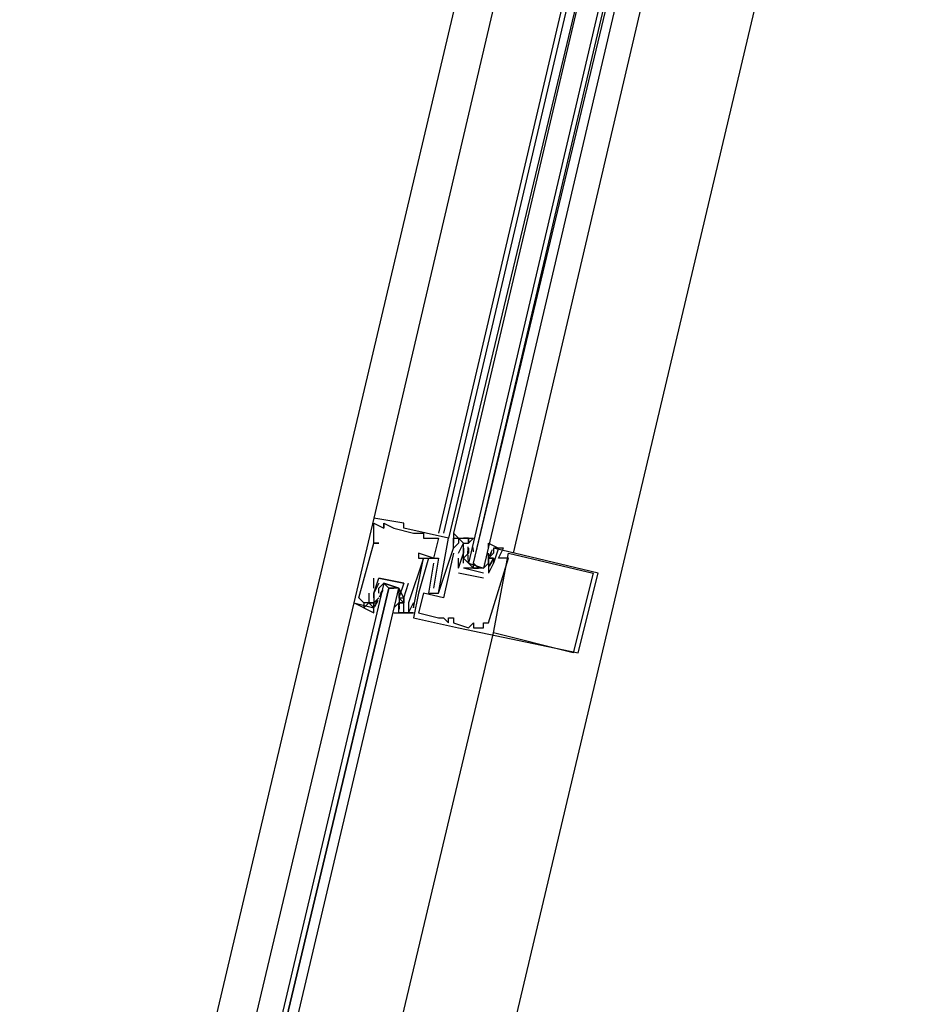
# Model space of a CAD drawing. Header units: feet. Extents: x -79 to 198, y -22 to 181.
# Tile 203 of 256: x 117.56 to 119.96, y 78.89 to 81.52. Entities that reach past the tile are written whole.
import ezdxf

# ---------------------------------------------------------------- set-up
doc = ezdxf.new("R2010")
doc.units = ezdxf.units.FT
doc.layers.add('A-LINEA', color=7, linetype='CONTINUOUS')

msp = doc.modelspace()

# ---------------------------------------------------------------- linework, layer by layer
at = {"layer": 'A-LINEA'}
for p, q in [((117.56, 76.6311), (119.2, 83.5778)), ((118.32, 76.4578), (119.96, 83.3911)), ((119.2, 83.1511), (118.5067, 80.1911)), ((119.3733, 83.1111), (118.68, 80.1511)), ((119.3867, 83.1111), (118.6933, 80.1511)), ((119.4133, 83.0978), (118.7067, 80.1378)), ((119.4133, 83.0978), (118.72, 80.1511)), ((118.88, 80.0978), (119.5733, 83.0578)), ((118.5067, 80.1911), (118.5067, 80.1911)), ((118.5067, 80.1778), (118.5067, 80.1778)), ((118.5333, 80.1778), (118.5333, 80.1778)), ((118.5333, 80.1778), (118.5333, 80.1778)), ((118.5333, 80.1644), (118.5333, 80.1644)), ((118.5333, 80.1644), (118.5333, 80.1644)), ((118.56, 80.1644), (118.56, 80.1644)), ((118.5867, 80.1778), (118.5867, 80.1778)), ((118.5867, 80.1644), (118.5867, 80.1644)), ((118.6133, 80.1511), (118.6133, 80.1511)), ((118.64, 80.1511), (118.64, 80.1511)), ((118.64, 80.1378), (118.64, 80.1378)), ((118.68, 80.1378), (118.68, 80.1378)), ((118.7067, 80.1378), (118.7067, 80.1378)), ((118.72, 80.1511), (118.72, 80.1378)), ((118.72, 80.1511), (118.72, 80.1378)), ((118.72, 80.1511), (118.72, 80.1378)), ((118.72, 80.1378), (118.72, 80.1378)), ((118.72, 80.1378), (118.72, 80.1378)), ((118.7333, 80.1378), (118.7333, 80.1378)), ((118.76, 80.1378), (118.76, 80.1378)), ((118.5067, 80.1244), (118.5067, 80.1244)), ((118.5067, 80.1244), (118.5067, 80.1244)), ((118.52, 80.1244), (118.52, 80.1244)), ((118.72, 80.1244), (118.72, 80.1244)), ((118.72, 80.1244), (118.72, 80.1244)), ((118.72, 80.1111), (118.72, 80.1111)), ((118.72, 80.1111), (118.72, 80.1111)), ((118.7333, 80.1244), (118.7333, 80.1244)), ((118.7467, 80.1244), (118.7467, 80.1244)), ((118.7467, 80.1111), (118.7467, 80.1111)), ((118.7467, 80.1111), (118.7467, 80.1111)), ((118.7592, 80.096), (118.7589, 80.1143)), ((118.76, 80.1244), (118.76, 80.1244)), ((118.76, 80.1111), (118.76, 80.1111)), ((118.76, 80.1111), (118.76, 80.0978)), ((118.7732, 80.1013), (118.7722, 80.1132)), ((118.8236, 80.107), (118.8152, 80.0908)), ((118.8267, 80.1111), (118.8267, 80.1111)), ((118.84, 80.1111), (118.84, 80.1111)), ((118.8533, 80.1111), (118.8533, 80.1111)), ((118.6267, 80.0978), (118.6267, 80.0978)), ((118.6267, 80.0844), (118.6267, 80.0844)), ((118.64, 80.0844), (118.64, 80.0844)), ((118.64, 80.0844), (118.64, 80.0844)), ((118.6533, 80.0844), (118.6533, 80.0844)), ((118.6667, 80.0844), (118.6667, 80.0844)), ((118.68, 80.0844), (118.68, 80.0844)), ((118.72, 80.0978), (118.72, 80.0978)), ((118.7333, 80.0978), (118.7333, 80.0978)), ((118.7333, 80.0578), (118.7333, 80.0844)), ((118.7333, 80.0844), (118.7333, 80.0844)), ((118.7467, 80.0978), (118.7467, 80.0978)), ((118.7467, 80.0978), (118.7467, 80.0978)), ((118.7467, 80.0978), (118.7467, 80.0978)), ((118.7591, 80.0822), (118.7586, 80.1026)), ((118.7599, 80.0747), (118.7588, 80.0865)), ((118.76, 80.0844), (118.76, 80.0844)), ((118.8133, 80.0978), (118.8133, 80.0978)), ((118.8133, 80.0844), (118.8133, 80.0978)), ((118.8133, 80.0978), (118.8133, 80.0978)), ((118.8133, 80.0844), (118.8133, 80.0444)), ((118.8133, 80.0844), (118.8133, 80.0844)), ((118.8133, 80.0844), (118.8133, 80.0844)), ((118.8247, 80.0816), (118.815, 80.0636)), ((118.8218, 80.1), (118.8156, 80.0898)), ((118.8267, 80.0978), (118.8267, 80.0978)), ((118.8267, 80.0844), (118.8267, 80.0844)), ((118.8267, 80.0844), (118.8267, 80.0844)), ((118.84, 80.0844), (118.84, 80.0844)), ((118.8667, 80.0978), (118.8667, 80.0978)), ((118.8667, 80.0844), (118.8667, 80.0844)), ((118.6667, 80.0711), (118.6667, 80.0711)), ((118.7333, 80.0578), (118.7333, 80.0578)), ((118.7333, 80.0578), (118.7333, 80.0578)), ((118.7467, 80.0578), (118.7467, 80.0578)), ((118.8, 80.0444), (118.7467, 80.0578)), ((118.7467, 80.0578), (118.7467, 80.0578)), ((118.76, 80.0711), (118.76, 80.0711)), ((118.7733, 80.0578), (118.7867, 80.0578)), ((118.8, 80.0711), (118.8, 80.0711)), ((118.8218, 80.0733), (118.8156, 80.0632)), ((118.8267, 80.0711), (118.8267, 80.0711)), ((118.8267, 80.0711), (118.8267, 80.0711)), ((118.5067, 80.0044), (118.5067, 80.0311)), ((118.5067, 80.0311), (118.5067, 80.0311)), ((118.52, 80.0311), (118.52, 80.0311)), ((118.52, 80.0311), (118.52, 80.0311)), ((118.8, 80.0311), (118.7333, 80.0444)), ((118.7333, 80.0444), (118.7333, 80.0444)), ((118.8, 80.0444), (118.8, 80.0444)), ((118.8, 80.0444), (118.8, 80.0444)), ((118.8, 80.0311), (118.8, 80.0311)), ((118.8133, 80.0444), (118.8133, 80.0444)), ((118.8133, 80.0444), (118.8133, 80.0444)), ((119.0933, 80.0444), (119.0933, 80.0444)), ((119.1067, 80.0444), (119.1067, 80.0444)), ((118.5067, 80.0044), (118.5067, 80.0044)), ((118.52, 80.0044), (118.52, 80.0044)), ((118.5467, 80.0044), (118.56, 80.0044)), ((118.5867, 80.0178), (118.5867, 80.0178)), ((118.5867, 80.0178), (118.5867, 80.0178)), ((118.6, 80.0178), (118.6, 80.0178)), ((118.6667, 80.0044), (118.6667, 80.0044)), ((118.4667, 79.9778), (118.4667, 79.9778)), ((118.4933, 79.9911), (118.4933, 79.9911)), ((118.5067, 79.9911), (118.5067, 79.9911)), ((118.5067, 79.9911), (118.5067, 79.9911)), ((118.5067, 79.9911), (118.5067, 79.9911)), ((118.5067, 79.9778), (118.5067, 79.9778)), ((118.5067, 79.9778), (118.5067, 79.9778)), ((118.5067, 79.9644), (118.52, 79.9778)), ((118.52, 79.9778), (118.52, 79.9778)), ((118.522, 79.9806), (118.5316, 79.9986)), ((118.5249, 79.9889), (118.5311, 79.9991)), ((118.5733, 79.9911), (118.5733, 79.9911)), ((118.5733, 79.9778), (118.5733, 79.9778)), ((118.5735, 79.9876), (118.5745, 79.9757)), ((118.5742, 79.98), (118.5748, 79.9596)), ((118.5867, 79.9778), (118.5867, 79.9778)), ((118.5867, 79.9778), (118.5867, 79.9778)), ((118.6267, 79.9911), (118.6267, 79.9911)), ((118.64, 79.9911), (118.64, 79.9911)), ((118.6533, 79.9911), (118.6533, 79.9911)), ((118.6667, 79.9911), (118.6667, 79.9911)), ((118.68, 79.9911), (118.68, 79.9911)), ((118.68, 79.9911), (118.68, 79.9911)), ((118.6933, 79.9778), (118.6933, 79.9778)), ((118.4533, 79.9644), (118.4533, 79.9644)), ((118.48, 79.9644), (118.48, 79.9644)), ((118.4933, 79.9644), (118.4933, 79.9644)), ((118.5067, 79.9644), (118.5067, 79.9644)), ((118.5067, 79.9644), (118.5067, 79.9644)), ((118.5067, 79.9511), (118.5067, 79.9511)), ((118.5097, 79.9552), (118.5182, 79.9715)), ((118.5115, 79.9622), (118.5177, 79.9724)), ((118.5733, 79.9644), (118.56, 79.9511)), ((118.56, 79.9644), (118.56, 79.9644)), ((118.56, 79.9511), (118.56, 79.9511)), ((118.5733, 79.9644), (118.5733, 79.9644)), ((118.5733, 79.9511), (118.5733, 79.9511)), ((118.5735, 79.9609), (118.5745, 79.949)), ((118.5741, 79.9662), (118.5744, 79.9479)), ((118.5867, 79.9644), (118.5867, 79.9644)), ((118.6, 79.9644), (118.6, 79.9644)), ((118.6, 79.9511), (118.6, 79.9511)), ((118.6133, 79.9644), (118.6133, 79.9644)), ((118.6133, 79.9644), (118.6133, 79.9644)), ((118.6133, 79.9511), (118.6133, 79.9511)), ((118.5733, 79.9378), (118.5733, 79.9378)), ((118.5867, 79.9378), (118.5867, 79.9378)), ((118.6, 79.9378), (118.6, 79.9378)), ((118.6, 79.9378), (118.6, 79.9378)), ((118.6133, 79.9378), (118.6133, 79.9378)), ((118.6133, 79.9244), (118.6133, 79.9244)), ((118.6267, 79.9378), (118.6267, 79.9378)), ((118.68, 79.9244), (118.68, 79.9244)), ((118.6933, 79.9244), (118.6933, 79.9244)), ((118.7067, 79.9244), (118.7067, 79.9244)), ((118.72, 79.9244), (118.72, 79.9244)), ((118.7067, 79.9111), (118.7067, 79.9111)), ((118.72, 79.9111), (118.72, 79.9111)), ((118.7333, 79.8978), (118.7333, 79.8978)), ((118.76, 79.8978), (118.76, 79.8978)), ((118.7733, 79.9111), (118.7733, 79.9111)), ((118.7733, 79.8978), (118.7733, 79.8978)), ((118.7867, 79.8978), (118.7867, 79.8978)), ((118.8, 79.9111), (118.8, 79.9111)), ((118.8, 79.8978), (118.8, 79.8978)), ((118.8133, 79.9111), (118.8133, 79.9111)), ((118.8267, 79.8844), (118.8267, 79.8844)), ((119.04, 79.8311), (119.04, 79.8311)), ((119.0533, 79.8311), (119.0533, 79.8311))]:
    msp.add_line(p, q, dxfattribs=at)
for points in [[(119.4667, 83.0844), (118.76, 80.0711), (118.7733, 80.0578), (118.7733, 80.0711), (119.48, 83.0844)], [(119.5067, 83.0711), (118.8, 80.0578), (118.7867, 80.0578), (118.7733, 80.0711), (119.4933, 83.0844)], [(118.5067, 80.1911), (118.4533, 79.9644), (118.5067, 79.9511), (118.5067, 79.9644), (118.5067, 79.9644)], [(118.68, 79.9911), (118.7067, 80.1378), (118.5867, 80.1644), (118.5867, 80.1778), (118.5067, 80.1911)], [(118.5067, 80.1244), (118.5067, 80.1778), (118.5333, 80.1644), (118.5333, 80.1778), (118.5333, 80.1644), (118.5333, 80.1778), (118.56, 80.1644), (118.6133, 80.1511), (118.64, 80.1511), (118.64, 80.1378), (118.68, 80.1378), (118.6667, 80.0844), (118.6267, 80.0978), (118.6267, 80.0844), (118.64, 80.0844), (118.6, 79.9644)], [(118.6667, 80.0711), (118.6533, 79.9911), (118.68, 79.9911), (118.72, 80.1111), (118.72, 80.1244), (118.72, 80.1378), (118.72, 80.1244), (118.72, 80.1378), (118.76, 80.1378), (118.76, 80.1244), (118.76, 80.1244)], [(118.72, 80.1511), (118.7333, 80.1378), (118.7333, 80.1378)], [(118.72, 80.1511), (118.7333, 80.1378), (118.7333, 80.1378)], [(118.72, 80.1511), (118.7333, 80.1378), (118.7333, 80.1378)], [(118.7333, 80.0978), (118.7467, 80.1244), (118.7333, 80.1378), (118.7333, 80.1244), (118.72, 80.1111), (118.72, 80.1111)], [(118.7467, 80.0711), (118.7467, 80.0978), (118.7467, 80.1244), (118.76, 80.1244), (118.76, 80.1378), (118.7467, 80.1378), (118.7733, 80.1378), (118.76, 80.1244)], [(118.4933, 79.9911), (118.4933, 79.9644), (118.48, 79.9644), (118.4667, 79.9778), (118.5067, 80.1244), (118.52, 80.1244), (118.5067, 80.1244)], [(118.6533, 80.0844), (118.6267, 79.9911), (118.6133, 79.9244), (118.7333, 79.8978), (119.0533, 79.8311), (119.1067, 80.0444), (118.8267, 80.1111)], [(118.72, 80.0978), (118.6933, 79.9778), (118.64, 79.9911), (118.6267, 79.9378), (118.68, 79.9244), (118.6933, 79.9244), (118.7067, 79.9111), (118.7067, 79.9244), (118.72, 79.9244), (118.72, 79.9111), (118.76, 79.8978), (118.7733, 79.9111), (118.7733, 79.8978), (118.7867, 79.8978), (118.8, 79.8978), (118.8, 79.9111), (118.8133, 79.9111), (118.8667, 80.0844), (118.84, 80.0844), (118.8533, 80.1111), (118.84, 80.1111), (118.8267, 80.0711), (118.8267, 80.0711), (118.8133, 80.0444)], [(118.7333, 80.0578), (118.7467, 80.0978), (118.7467, 80.1111), (118.7467, 80.0978), (118.7467, 80.1111)], [(118.8133, 80.1111), (118.8133, 80.1244), (118.84, 80.1111), (118.8267, 80.1111), (118.8267, 80.0978), (118.8133, 80.0844), (118.8267, 80.0844), (118.8133, 80.0844), (118.8133, 80.0711), (118.8, 80.0578), (118.7467, 80.0578)], [(118.5733, 79.9378), (118.6133, 79.9378), (118.6, 79.9378), (118.6133, 79.9644), (118.6133, 79.9511), (118.64, 80.0844), (118.68, 80.0844), (118.6667, 80.0044)], [(118.76, 80.0978), (118.7467, 80.0844), (118.76, 80.0711), (118.8, 80.0578), (118.8133, 80.0711), (118.8133, 80.0844)], [(118.8267, 80.0978), (118.8133, 80.0844), (118.8267, 80.0844), (118.8267, 80.0711), (118.8267, 80.0844), (118.8133, 80.0844)], [(119.0933, 80.0444), (119.04, 79.8311), (118.8267, 79.8844), (118.8667, 80.0978), (119.0933, 80.0444)], [(118.5067, 79.9778), (118.5067, 79.9911), (118.5067, 79.9778), (118.5067, 79.9911), (118.52, 80.0311), (118.5867, 80.0178), (118.5733, 79.9778), (118.5867, 79.9778), (118.5867, 79.9644), (118.5733, 79.9644)], [(118.5867, 80.0178), (118.5867, 80.0178), (118.52, 80.0311), (118.52, 80.0311)], [(118.1867, 78.3644), (118.5733, 80.0044), (118.56, 80.0044), (118.5467, 80.0044), (118.16, 78.3778), (118.5467, 80.0044), (118.5333, 80.0178), (118.1467, 78.3778)], [(118.52, 80.0178), (118.5067, 79.9911), (118.5067, 79.9644), (118.4933, 79.9644), (118.5067, 79.9644), (118.5067, 79.9511), (118.4933, 79.9644), (118.48, 79.9511), (118.5067, 79.9378), (118.5067, 79.9511)], [(118.52, 79.9911), (118.52, 80.0044), (118.5333, 80.0178), (118.5733, 80.0044), (118.5733, 79.9911), (118.5733, 79.9778)], [(118.56, 79.9378), (118.5867, 79.9378), (118.5733, 79.9378), (118.5733, 79.9511), (118.5733, 79.9644), (118.5867, 79.9644), (118.5733, 79.9778), (118.5867, 79.9778), (118.5733, 80.0044), (118.5333, 80.0178)], [(118.6, 79.9644), (118.6, 79.9511), (118.6, 79.9378), (118.5867, 79.9378), (118.5867, 79.9778), (118.5867, 79.9778), (118.6, 80.0178)], [(118.48, 79.9644), (118.48, 79.9511), (118.4533, 79.9644), (118.08, 78.3911)], [(118.48, 79.9644), (118.48, 79.9511), (118.4533, 79.9644)], [(118.48, 79.9644), (118.48, 79.9511), (118.4533, 79.9644)], [(118.0267, 76.5244), (118.4533, 78.3111), (118.8267, 79.8844)]]:
    msp.add_lwpolyline(points, dxfattribs=at)

doc.saveas('drawing.dxf')
